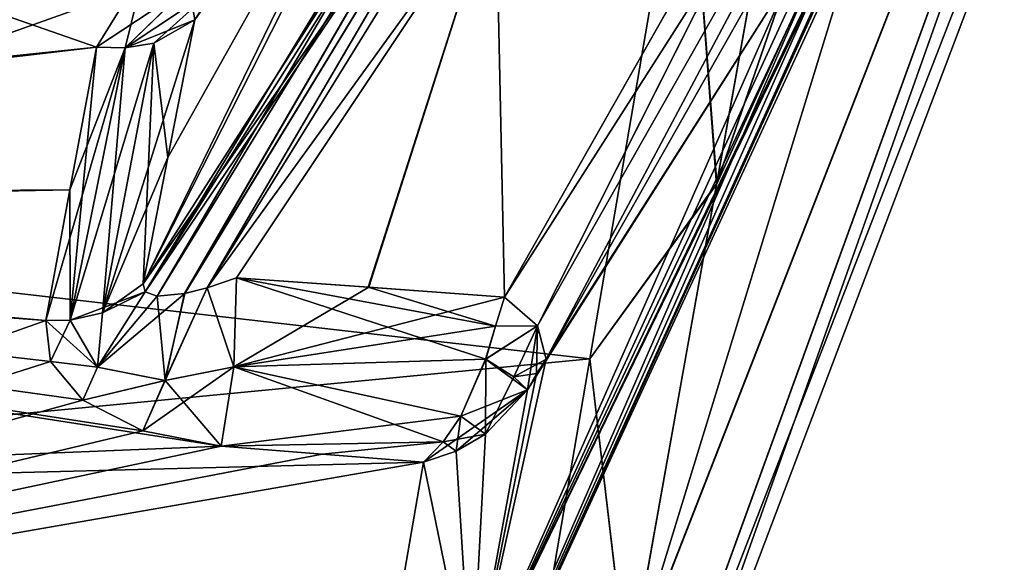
# Model space of a CAD drawing. Header units: millimetres. Extents: x -25 to 90, y -3 to 328.
# Tile 73 of 139: x 62 to 71, y 33 to 38. Entities that reach past the tile are written whole.
import ezdxf

# ---------------------------------------------------------------- set-up
doc = ezdxf.new("R2010")
doc.units = ezdxf.units.MM
doc.header["$LTSCALE"] = 65.185185
for name, color, linetype in [('1259', 7, 'CONTINUOUS'), ('765', 7, 'CONTINUOUS'), ('770', 7, 'CONTINUOUS'), ('774', 7, 'CONTINUOUS'), ('781', 7, 'CONTINUOUS'), ('798', 7, 'CONTINUOUS'), ('799', 7, 'CONTINUOUS'), ('801', 7, 'CONTINUOUS'), ('806', 7, 'CONTINUOUS'), ('808', 7, 'CONTINUOUS'), ('859', 7, 'CONTINUOUS'), ('860', 7, 'CONTINUOUS'), ('864', 7, 'CONTINUOUS'), ('868', 7, 'CONTINUOUS'), ('869', 7, 'CONTINUOUS'), ('923', 7, 'CONTINUOUS'), ('924', 7, 'CONTINUOUS'), ('931', 7, 'CONTINUOUS'), ('932', 7, 'CONTINUOUS'), ('933', 7, 'CONTINUOUS'), ('934', 7, 'CONTINUOUS'), ('935', 7, 'CONTINUOUS'), ('936', 7, 'CONTINUOUS'), ('937', 7, 'CONTINUOUS'), ('938', 7, 'CONTINUOUS'), ('957', 7, 'CONTINUOUS'), ('958', 7, 'CONTINUOUS'), ('959', 7, 'CONTINUOUS'), ('960', 7, 'CONTINUOUS')]:
    doc.layers.add(name, color=color, linetype=linetype)

msp = doc.modelspace()

# ---------------------------------------------------------------- linework, layer by layer
at = {"layer": '1259', "color": 7, "linetype": 'CONTINUOUS', "true_color": 0xebebeb}
for points in [[(66.1059, 40.9975, 11.3417), (68.0306, 44.5582, 7.7812), (63.4429, 35.5391, 12.3074), (66.1059, 40.9975, 11.3417)], [(68.0306, 44.5582, 7.7812), (65.7602, 38.8705, 8.9752), (63.4429, 35.5391, 12.3074), (68.0306, 44.5582, 7.7812)], [(66.1059, 40.9975, 11.3417), (63.4429, 35.5391, 12.3074), (63.6546, 36.6275, 13.463), (66.1059, 40.9975, 11.3417)], [(63.8859, 37.8133, 14.5258), (66.1059, 40.9975, 11.3417), (63.6546, 36.6275, 13.463), (63.8859, 37.8133, 14.5258)]]:
    msp.add_3dface(points, dxfattribs=at)
at = {"layer": '765', "color": 7, "linetype": 'CONTINUOUS', "true_color": 0xebebeb}
for points in [[(47.7369, 37.1285, -17.8416), (45.4738, 41.9815, -20.4867), (68.1275, 39.7745, -19.4792), (47.7369, 37.1285, -17.8416)], [(45.4738, 41.9815, 20.4867), (49.5768, 33.1828, 14.1839), (68.1275, 39.7745, 19.4792), (45.4738, 41.9815, 20.4867)], [(67.2924, 34.8906, -15.9908), (47.7369, 37.1285, -17.8416), (68.1275, 39.7745, -19.4792), (67.2924, 34.8906, -15.9908)], [(68.1275, 39.7745, 19.4792), (49.5768, 33.1828, 14.1839), (67.2924, 34.8905, 15.9907), (68.1275, 39.7745, 19.4792)], [(49.5768, 33.1828, -14.1839), (47.7369, 37.1285, -17.8416), (67.2924, 34.8906, -15.9908), (49.5768, 33.1828, -14.1839)], [(66.6513, 31.1467, -11.3382), (49.5768, 33.1828, -14.1839), (67.2924, 34.8906, -15.9908), (66.6513, 31.1467, -11.3382)], [(67.2924, 34.8905, 15.9907), (49.5768, 33.1828, 14.1839), (66.6513, 31.1466, 11.338), (67.2924, 34.8905, 15.9907)], [(50.9162, 30.3103, -9.814), (49.5768, 33.1828, -14.1839), (66.6513, 31.1467, -11.3382), (50.9162, 30.3103, -9.814)], [(49.5768, 33.1828, 14.1839), (50.9162, 30.3103, 9.814), (66.6513, 31.1466, 11.338), (49.5768, 33.1828, 14.1839)]]:
    msp.add_3dface(points, dxfattribs=at)
at = {"layer": '770', "color": 7, "linetype": 'CONTINUOUS', "true_color": 0xebebeb}
for points in [[(74.6654, 50.1619, 7.3002), (73.304, 50.6352, 14.4594), (67.6187, 32.1206, 11.9327), (74.6654, 50.1619, 7.3002)], [(67.6187, 32.1206, 11.9327), (73.304, 50.6352, 14.4594), (68.3854, 36.4052, 16.6167), (67.6187, 32.1206, 11.9327)], [(73.304, 50.6352, -14.4594), (74.6654, 50.1619, -7.3002), (68.3832, 36.3933, -16.607), (73.304, 50.6352, -14.4594)], [(69.3658, 41.8874, -19.8393), (73.304, 50.6352, -14.4594), (68.3832, 36.3933, -16.607), (69.3658, 41.8874, -19.8393)], [(68.3854, 36.4052, 16.6167), (73.304, 50.6352, 14.4594), (69.3675, 41.8971, 19.8433), (68.3854, 36.4052, 16.6167)], [(75.1232, 50.0002, 0), (74.6654, 50.1619, 7.3002), (66.969, 28.4827, 0.0062), (75.1232, 50.0002, 0)], [(66.969, 28.4827, 0.0062), (74.6654, 50.1619, 7.3002), (67.1343, 29.4099, 6.2294), (66.969, 28.4827, 0.0062)], [(74.6654, 50.1619, -7.3002), (75.1232, 50.0002, 0), (67.1336, 29.4059, -6.2159), (74.6654, 50.1619, -7.3002)], [(67.6172, 32.112, -11.9198), (74.6654, 50.1619, -7.3002), (67.1336, 29.4059, -6.2159), (67.6172, 32.112, -11.9198)], [(67.1343, 29.4099, 6.2294), (74.6654, 50.1619, 7.3002), (67.6187, 32.1206, 11.9327), (67.1343, 29.4099, 6.2294)], [(68.3832, 36.3933, -16.607), (74.6654, 50.1619, -7.3002), (67.6172, 32.112, -11.9198), (68.3832, 36.3933, -16.607)], [(67.1336, 29.4059, -6.2159), (75.1232, 50.0002, 0), (66.969, 28.4827, 0.0062), (67.1336, 29.4059, -6.2159)]]:
    msp.add_3dface(points, dxfattribs=at)
at = {"layer": '774', "color": 7, "linetype": 'CONTINUOUS', "true_color": 0xebebeb}
for points in [[(66.272, 31.9806, -5.7541), (66.1081, 31.0736, 0), (70.6072, 41.4027, -4.2756), (66.272, 31.9806, -5.7541)], [(70.6072, 41.4027, -4.2756), (66.1081, 31.0736, 0), (70.5338, 40.9942, -3.3445), (70.6072, 41.4027, -4.2756)], [(69.0175, 38.1923, 7.5025), (70.6072, 41.4025, 4.2758), (66.2719, 31.9801, 5.7528), (69.0175, 38.1923, 7.5025)], [(66.2719, 31.9801, 5.7528), (70.6072, 41.4025, 4.2758), (70.5337, 40.9941, 3.344), (66.2719, 31.9801, 5.7528)], [(69.0166, 38.1908, -7.5041), (66.272, 31.9806, -5.7541), (70.6072, 41.4027, -4.2756), (69.0166, 38.1908, -7.5041)], [(70.5338, 40.9942, -3.3445), (66.1081, 31.0736, 0), (70.4789, 40.6881, -2.3766), (70.5338, 40.9942, -3.3445)], [(70.4789, 40.6881, 2.3765), (66.2719, 31.9801, 5.7528), (70.5337, 40.9941, 3.344), (70.4789, 40.6881, 2.3765)], [(70.4789, 40.6881, -2.3766), (66.1081, 31.0736, 0), (70.4743, 40.6515, -2.186), (70.4789, 40.6881, -2.3766)], [(70.4743, 40.6515, -2.186), (66.1081, 31.0736, 0), (70.4778, 40.639, -1.9923), (70.4743, 40.6515, -2.186)], [(70.4743, 40.6515, 2.1859), (66.2719, 31.9801, 5.7528), (70.4789, 40.6881, 2.3765), (70.4743, 40.6515, 2.1859)], [(70.4778, 40.639, 1.9923), (66.2719, 31.9801, 5.7528), (70.4743, 40.6515, 2.1859), (70.4778, 40.639, 1.9923)], [(66.1081, 31.0736, 0), (66.2719, 31.9801, 5.7528), (70.4778, 40.639, 1.9923), (66.1081, 31.0736, 0)], [(70.4778, 40.639, -1.9923), (66.1081, 31.0736, 0), (70.5165, 40.6379, 0), (70.4778, 40.639, -1.9923)], [(70.5165, 40.6379, 0), (66.1081, 31.0736, 0), (70.4778, 40.639, 1.9923), (70.5165, 40.6379, 0)], [(66.7538, 34.6255, 10.9664), (69.0175, 38.1923, 7.5025), (66.2719, 31.9801, 5.7528), (66.7538, 34.6255, 10.9664)], [(66.9145, 34.8885, -10.8257), (66.272, 31.9806, -5.7541), (69.0166, 38.1908, -7.5041), (66.9145, 34.8885, -10.8257)], [(66.9153, 34.8897, 10.8245), (69.0175, 38.1923, 7.5025), (66.7538, 34.6255, 10.9664), (66.9153, 34.8897, 10.8245)], [(66.8326, 34.7636, -10.9184), (66.272, 31.9806, -5.7541), (66.9145, 34.8885, -10.8257), (66.8326, 34.7636, -10.9184)], [(66.833, 34.7642, 10.9181), (66.9153, 34.8897, 10.8245), (66.7538, 34.6255, 10.9664), (66.833, 34.7642, 10.9181)], [(66.7538, 34.6255, -10.9664), (66.272, 31.9806, -5.7541), (66.8326, 34.7636, -10.9184), (66.7538, 34.6255, -10.9664)]]:
    msp.add_3dface(points, dxfattribs=at)
at = {"layer": '781', "color": 7, "linetype": 'CONTINUOUS', "true_color": 0xebebeb}
for points in [[(68.1275, 39.7745, 19.4792), (68.3854, 36.4052, 16.6167), (69.3675, 41.8971, 19.8433), (68.1275, 39.7745, 19.4792)], [(68.1275, 39.7745, -19.4792), (69.3658, 41.8874, -19.8393), (68.3832, 36.3933, -16.607), (68.1275, 39.7745, -19.4792)], [(68.1275, 39.7745, 19.4792), (67.2924, 34.8905, 15.9907), (68.3854, 36.4052, 16.6167), (68.1275, 39.7745, 19.4792)], [(67.2924, 34.8906, -15.9908), (68.1275, 39.7745, -19.4792), (68.3832, 36.3933, -16.607), (67.2924, 34.8906, -15.9908)], [(67.2924, 34.8905, 15.9907), (67.6187, 32.1206, 11.9327), (68.3854, 36.4052, 16.6167), (67.2924, 34.8905, 15.9907)], [(67.2924, 34.8906, -15.9908), (68.3832, 36.3933, -16.607), (67.6172, 32.112, -11.9198), (67.2924, 34.8906, -15.9908)], [(66.6513, 31.1467, -11.3382), (67.2924, 34.8906, -15.9908), (67.6172, 32.112, -11.9198), (66.6513, 31.1467, -11.3382)], [(67.2924, 34.8905, 15.9907), (66.6513, 31.1466, 11.338), (67.6187, 32.1206, 11.9327), (67.2924, 34.8905, 15.9907)]]:
    msp.add_3dface(points, dxfattribs=at)
at = {"layer": '798', "color": 7, "linetype": 'CONTINUOUS', "true_color": 0xebebeb}
for points in [[(50.5585, 36.1104, -14.1359), (66.7761, 39.2501, -16.141), (48.9743, 39.3356, -16.7529), (50.5585, 36.1104, -14.1359)], [(65.5899, 38.98, -15.9955), (66.7761, 39.2501, -16.141), (50.5585, 36.1104, -14.1359), (65.5899, 38.98, -15.9955)], [(64.3959, 38.7115, -15.8456), (65.5899, 38.98, -15.9955), (50.5585, 36.1104, -14.1359), (64.3959, 38.7115, -15.8456)], [(63.8775, 38.5289, -15.7308), (64.3959, 38.7115, -15.8456), (50.5585, 36.1104, -14.1359), (63.8775, 38.5289, -15.7308)], [(63.4537, 38.2472, -15.5353), (63.8775, 38.5289, -15.7308), (50.5585, 36.1104, -14.1359), (63.4537, 38.2472, -15.5353)], [(63.0386, 37.5755, -15.0176), (63.4537, 38.2472, -15.5353), (50.5585, 36.1104, -14.1359), (63.0386, 37.5755, -15.0176)], [(62.8108, 36.3485, -13.92), (63.0386, 37.5755, -15.0176), (50.5585, 36.1104, -14.1359), (62.8108, 36.3485, -13.92)], [(62.6021, 35.2211, -12.7251), (62.8108, 36.3485, -13.92), (50.5585, 36.1104, -14.1359), (62.6021, 35.2211, -12.7251)], [(52.7157, 31.7201, -7.5069), (62.6021, 35.2211, -12.7251), (50.5585, 36.1104, -14.1359), (52.7157, 31.7201, -7.5069)], [(62.6446, 34.8702, -12.3041), (62.6021, 35.2211, -12.7251), (52.7157, 31.7201, -7.5069), (62.6446, 34.8702, -12.3041)], [(62.9223, 34.5358, -11.8691), (62.6446, 34.8702, -12.3041), (52.7157, 31.7201, -7.5069), (62.9223, 34.5358, -11.8691)], [(63.4399, 34.2725, -11.495), (62.9223, 34.5358, -11.8691), (52.7157, 31.7201, -7.5069), (63.4399, 34.2725, -11.495)], [(64.113, 34.1402, -11.2814), (63.4399, 34.2725, -11.495), (52.7157, 31.7201, -7.5069), (64.113, 34.1402, -11.2814)], [(64.9851, 34.0712, -11.1439), (64.113, 34.1402, -11.2814), (52.7157, 31.7201, -7.5069), (64.9851, 34.0712, -11.1439)], [(65.8586, 34.0022, -11.0043), (64.9851, 34.0712, -11.1439), (52.7157, 31.7201, -7.5069), (65.8586, 34.0022, -11.0043)], [(65.4149, 31.4429, -5.7543), (65.8586, 34.0022, -11.0043), (52.7157, 31.7201, -7.5069), (65.4149, 31.4429, -5.7543)]]:
    msp.add_3dface(points, dxfattribs=at)
at = {"layer": '799', "color": 7, "linetype": 'CONTINUOUS', "true_color": 0xebebeb}
for points in [[(50.4828, 36.2654, 14.2893), (47.1156, 43.1218, 18.682), (63.0386, 37.5755, 15.0176), (50.4828, 36.2654, 14.2893)], [(63.0386, 37.5755, 15.0176), (47.1156, 43.1218, 18.682), (63.4541, 38.2475, 15.5356), (63.0386, 37.5755, 15.0176)], [(62.8108, 36.3484, 13.92), (50.4828, 36.2654, 14.2893), (63.0386, 37.5755, 15.0176), (62.8108, 36.3484, 13.92)], [(62.6021, 35.2211, 12.7251), (50.4828, 36.2654, 14.2893), (62.8108, 36.3484, 13.92), (62.6021, 35.2211, 12.7251)], [(51.7728, 33.6386, 11.126), (50.4828, 36.2654, 14.2893), (64.113, 34.1402, 11.2814), (51.7728, 33.6386, 11.126)], [(64.113, 34.1402, 11.2814), (50.4828, 36.2654, 14.2893), (63.4403, 34.2724, 11.4948), (64.113, 34.1402, 11.2814)], [(63.4403, 34.2724, 11.4948), (50.4828, 36.2654, 14.2893), (62.9223, 34.5358, 11.869), (63.4403, 34.2724, 11.4948)], [(62.9223, 34.5358, 11.869), (50.4828, 36.2654, 14.2893), (62.6446, 34.8703, 12.3042), (62.9223, 34.5358, 11.869)], [(62.6446, 34.8703, 12.3042), (50.4828, 36.2654, 14.2893), (62.6021, 35.2211, 12.7251), (62.6446, 34.8703, 12.3042)], [(65.8584, 34.0022, 11.0043), (51.7728, 33.6386, 11.126), (64.113, 34.1402, 11.2814), (65.8584, 34.0022, 11.0043)], [(64.9852, 34.0712, 11.1439), (65.8584, 34.0022, 11.0043), (64.113, 34.1402, 11.2814), (64.9852, 34.0712, 11.1439)], [(65.4149, 31.4429, 5.7541), (51.7728, 33.6386, 11.126), (65.8584, 34.0022, 11.0043), (65.4149, 31.4429, 5.7541)], [(52.6972, 31.7568, 7.597), (51.7728, 33.6386, 11.126), (65.4149, 31.4429, 5.7541), (52.6972, 31.7568, 7.597)]]:
    msp.add_3dface(points, dxfattribs=at)
at = {"layer": '801', "color": 7, "linetype": 'CONTINUOUS', "true_color": 0xebebeb}
for points in [[(63.4429, 35.5391, -12.3074), (65.7514, 38.8563, -8.9895), (66.1061, 40.9978, -11.3414), (63.4429, 35.5391, -12.3074)], [(63.6547, 36.6276, -13.4631), (63.4429, 35.5391, -12.3074), (66.1061, 40.9978, -11.3414), (63.6547, 36.6276, -13.4631)], [(63.8859, 37.8133, -14.5258), (63.6547, 36.6276, -13.4631), (66.1061, 40.9978, -11.3414), (63.8859, 37.8133, -14.5258)]]:
    msp.add_3dface(points, dxfattribs=at)
at = {"layer": '806', "color": 7, "linetype": 'CONTINUOUS', "true_color": 0xebebeb}
for points in [[(64.2466, 35.591, -11.4568), (65.3871, 35.5083, -11.2836), (66.4806, 38.9412, -8.1032), (64.2466, 35.591, -11.4568)], [(65.3871, 35.5083, -11.2836), (66.5559, 35.4237, -11.103), (66.4806, 38.9412, -8.1032), (65.3871, 35.5083, -11.2836)], [(66.5559, 35.4237, -11.103), (68.6081, 38.6371, -7.8736), (66.4806, 38.9412, -8.1032), (66.5559, 35.4237, -11.103)]]:
    msp.add_3dface(points, dxfattribs=at)
at = {"layer": '808', "color": 7, "linetype": 'CONTINUOUS', "true_color": 0xebebeb}
for points in [[(64.2466, 35.591, 11.4568), (66.4805, 38.941, 8.1034), (65.3801, 35.5088, 11.2847), (64.2466, 35.591, 11.4568)], [(65.3801, 35.5088, 11.2847), (66.4805, 38.941, 8.1034), (66.5559, 35.4237, 11.103), (65.3801, 35.5088, 11.2847)], [(66.5559, 35.4237, 11.103), (66.4805, 38.941, 8.1034), (68.6075, 38.6359, 7.8747), (66.5559, 35.4237, 11.103)]]:
    msp.add_3dface(points, dxfattribs=at)
at = {"layer": '859', "color": 7, "linetype": 'CONTINUOUS', "true_color": 0xebebeb}
msp.add_3dface([(63.8859, 37.8133, 14.5258), (64.0633, 38.0893, 14.5715), (66.1059, 40.9975, 11.3417), (63.8859, 37.8133, 14.5258)], dxfattribs=at)
at = {"layer": '860', "color": 7, "linetype": 'CONTINUOUS', "true_color": 0xebebeb}
for points in [[(68.2167, 42.3247, 4.7166), (66.4805, 38.941, 8.1034), (63.9947, 35.5041, 11.613), (68.2167, 42.3247, 4.7166)], [(68.2167, 42.3247, 4.7166), (63.9947, 35.5041, 11.613), (67.9408, 42.2493, 4.9198), (68.2167, 42.3247, 4.7166)], [(63.4429, 35.5391, 12.3074), (65.7602, 38.8705, 8.9752), (67.7155, 42.2103, 5.2022), (63.4429, 35.5391, 12.3074)], [(63.4587, 35.4699, 12.1921), (63.4429, 35.5391, 12.3074), (67.7155, 42.2103, 5.2022), (63.4587, 35.4699, 12.1921)], [(63.5614, 35.4312, 12.015), (63.4587, 35.4699, 12.1921), (67.7155, 42.2103, 5.2022), (63.5614, 35.4312, 12.015)], [(63.8002, 35.454, 11.7654), (63.5614, 35.4312, 12.015), (67.7155, 42.2103, 5.2022), (63.8002, 35.454, 11.7654)], [(63.9947, 35.5041, 11.613), (63.8002, 35.454, 11.7654), (67.9408, 42.2493, 4.9198), (63.9947, 35.5041, 11.613)], [(67.9408, 42.2493, 4.9198), (63.8002, 35.454, 11.7654), (67.7155, 42.2103, 5.2022), (67.9408, 42.2493, 4.9198)], [(66.4805, 38.941, 8.1034), (64.2466, 35.591, 11.4568), (63.9947, 35.5041, 11.613), (66.4805, 38.941, 8.1034)]]:
    msp.add_3dface(points, dxfattribs=at)
at = {"layer": '864', "color": 7, "linetype": 'CONTINUOUS', "true_color": 0xebebeb}
for points in [[(67.5937, 42.2744, -5.5709), (65.7514, 38.8563, -8.9895), (63.4587, 35.4699, -12.1921), (67.5937, 42.2744, -5.5709)], [(63.5614, 35.4312, -12.015), (67.5937, 42.2744, -5.5709), (63.4587, 35.4699, -12.1921), (63.5614, 35.4312, -12.015)], [(67.5937, 42.2744, -5.5709), (63.5614, 35.4312, -12.015), (67.7165, 42.2104, -5.2006), (67.5937, 42.2744, -5.5709)], [(63.5614, 35.4312, -12.015), (63.7991, 35.4538, -11.7664), (67.7165, 42.2104, -5.2006), (63.5614, 35.4312, -12.015)], [(63.7991, 35.4538, -11.7664), (63.9933, 35.5037, -11.614), (67.9445, 42.2502, -4.9163), (63.7991, 35.4538, -11.7664)], [(67.7165, 42.2104, -5.2006), (63.7991, 35.4538, -11.7664), (67.9445, 42.2502, -4.9163), (67.7165, 42.2104, -5.2006)], [(63.9933, 35.5037, -11.614), (66.4806, 38.9412, -8.1032), (67.9445, 42.2502, -4.9163), (63.9933, 35.5037, -11.614)], [(64.2466, 35.591, -11.4568), (66.4806, 38.9412, -8.1032), (63.9933, 35.5037, -11.614), (64.2466, 35.591, -11.4568)], [(65.7514, 38.8563, -8.9895), (63.4429, 35.5391, -12.3074), (63.4587, 35.4699, -12.1921), (65.7514, 38.8563, -8.9895)]]:
    msp.add_3dface(points, dxfattribs=at)
at = {"layer": '868', "color": 7, "linetype": 'CONTINUOUS', "true_color": 0xebebeb}
for points in [[(70.2277, 41.8942, -4.6018), (68.6081, 38.6371, -7.8736), (66.5559, 35.4237, -11.103), (70.2277, 41.8942, -4.6018)], [(70.2277, 41.8942, -4.6018), (66.5559, 35.4237, -11.103), (66.8406, 35.1774, -11.0595), (70.2277, 41.8942, -4.6018)], [(70.2277, 41.8942, -4.6018), (66.8406, 35.1774, -11.0595), (70.5307, 41.6815, -4.5207), (70.2277, 41.8942, -4.6018)], [(66.8406, 35.1774, -11.0595), (66.9145, 34.8885, -10.8257), (70.5307, 41.6815, -4.5207), (66.8406, 35.1774, -11.0595)], [(66.9145, 34.8885, -10.8257), (70.6072, 41.4027, -4.2756), (70.5307, 41.6815, -4.5207), (66.9145, 34.8885, -10.8257)], [(66.9145, 34.8885, -10.8257), (69.0166, 38.1908, -7.5041), (70.6072, 41.4027, -4.2756), (66.9145, 34.8885, -10.8257)]]:
    msp.add_3dface(points, dxfattribs=at)
at = {"layer": '869', "color": 7, "linetype": 'CONTINUOUS', "true_color": 0xebebeb}
for points in [[(66.5559, 35.4237, 11.103), (68.6075, 38.6359, 7.8747), (70.2272, 41.8926, 4.6033), (66.5559, 35.4237, 11.103)], [(66.5559, 35.4237, 11.103), (70.2272, 41.8926, 4.6033), (66.8406, 35.1774, 11.0595), (66.5559, 35.4237, 11.103)], [(66.8406, 35.1774, 11.0595), (70.2272, 41.8926, 4.6033), (70.5307, 41.6815, 4.5206), (66.8406, 35.1774, 11.0595)], [(66.9153, 34.8897, 10.8245), (66.8406, 35.1774, 11.0595), (70.5307, 41.6815, 4.5206), (66.9153, 34.8897, 10.8245)], [(70.6072, 41.4025, 4.2758), (66.9153, 34.8897, 10.8245), (70.5307, 41.6815, 4.5206), (70.6072, 41.4025, 4.2758)], [(70.6072, 41.4025, 4.2758), (69.0175, 38.1923, 7.5025), (66.9153, 34.8897, 10.8245), (70.6072, 41.4025, 4.2758)]]:
    msp.add_3dface(points, dxfattribs=at)
at = {"layer": '923', "color": 7, "linetype": 'CONTINUOUS', "true_color": 0xebebeb}
for points in [[(66.7538, 34.6255, 10.9664), (66.2719, 31.9801, 5.7528), (66.3927, 34.2429, 11.0748), (66.7538, 34.6255, 10.9664)], [(66.3927, 34.2429, 11.0748), (66.2719, 31.9801, 5.7528), (66.1389, 34.0971, 11.0633), (66.3927, 34.2429, 11.0748)], [(66.2719, 31.9801, 5.7528), (65.8584, 34.0022, 11.0043), (66.1389, 34.0971, 11.0633), (66.2719, 31.9801, 5.7528)], [(66.2719, 31.9801, 5.7528), (65.4149, 31.4429, 5.7541), (65.8584, 34.0022, 11.0043), (66.2719, 31.9801, 5.7528)]]:
    msp.add_3dface(points, dxfattribs=at)
at = {"layer": '924', "color": 7, "linetype": 'CONTINUOUS', "true_color": 0xebebeb}
for points in [[(66.272, 31.9806, -5.7541), (66.7538, 34.6255, -10.9664), (65.8586, 34.0022, -11.0043), (66.272, 31.9806, -5.7541)], [(65.8586, 34.0022, -11.0043), (66.7538, 34.6255, -10.9664), (66.1401, 34.0976, -11.0635), (65.8586, 34.0022, -11.0043)], [(66.1401, 34.0976, -11.0635), (66.7538, 34.6255, -10.9664), (66.3928, 34.243, -11.0748), (66.1401, 34.0976, -11.0635)], [(66.272, 31.9806, -5.7541), (65.8586, 34.0022, -11.0043), (65.4149, 31.4429, -5.7543), (66.272, 31.9806, -5.7541)]]:
    msp.add_3dface(points, dxfattribs=at)
at = {"layer": '931', "color": 7, "linetype": 'CONTINUOUS', "true_color": 0xebebeb}
for points in [[(63.4537, 38.2472, -15.5353), (63.0386, 37.5755, -15.0176), (63.8371, 38.1037, -15.2688), (63.4537, 38.2472, -15.5353)], [(63.8371, 38.1037, -15.2688), (63.0386, 37.5755, -15.0176), (63.2881, 37.5712, -14.9633), (63.8371, 38.1037, -15.2688)], [(64.0625, 38.0886, -14.5715), (63.8371, 38.1037, -15.2688), (63.2881, 37.5712, -14.9633), (64.0625, 38.0886, -14.5715)], [(64.0625, 38.0886, -14.5715), (63.2881, 37.5712, -14.9633), (63.5332, 37.6125, -14.8545), (64.0625, 38.0886, -14.5715)], [(63.8859, 37.8133, -14.5258), (64.0625, 38.0886, -14.5715), (63.5332, 37.6125, -14.8545), (63.8859, 37.8133, -14.5258)]]:
    msp.add_3dface(points, dxfattribs=at)
at = {"layer": '932', "color": 7, "linetype": 'CONTINUOUS', "true_color": 0xebebeb}
for points in [[(63.6547, 36.6276, -13.4631), (63.8859, 37.8133, -14.5258), (63.5332, 37.6125, -14.8545), (63.6547, 36.6276, -13.4631)], [(63.4429, 35.5391, -12.3074), (63.5332, 37.6125, -14.8545), (63.0901, 35.2895, -12.5834), (63.4429, 35.5391, -12.3074)], [(63.5332, 37.6125, -14.8545), (63.2881, 37.5712, -14.9633), (63.0901, 35.2895, -12.5834), (63.5332, 37.6125, -14.8545)], [(63.4429, 35.5391, -12.3074), (63.6547, 36.6276, -13.4631), (63.5332, 37.6125, -14.8545), (63.4429, 35.5391, -12.3074)], [(63.0386, 37.5755, -15.0176), (62.8108, 36.3485, -13.92), (62.8115, 35.2249, -12.6864), (63.0386, 37.5755, -15.0176)], [(63.2881, 37.5712, -14.9633), (63.0386, 37.5755, -15.0176), (62.8115, 35.2249, -12.6864), (63.2881, 37.5712, -14.9633)], [(63.0901, 35.2895, -12.5834), (63.2881, 37.5712, -14.9633), (62.8115, 35.2249, -12.6864), (63.0901, 35.2895, -12.5834)], [(62.8108, 36.3485, -13.92), (62.6021, 35.2211, -12.7251), (62.8115, 35.2249, -12.6864), (62.8108, 36.3485, -13.92)]]:
    msp.add_3dface(points, dxfattribs=at)
at = {"layer": '933', "color": 7, "linetype": 'CONTINUOUS', "true_color": 0xebebeb}
for points in [[(64.2466, 35.591, -11.4568), (63.9933, 35.5037, -11.614), (64.2237, 34.8236, -11.6838), (64.2466, 35.591, -11.4568)], [(63.5614, 35.4312, -12.015), (63.4587, 35.4699, -12.1921), (63.0474, 34.8194, -12.1422), (63.5614, 35.4312, -12.015)], [(63.4587, 35.4699, -12.1921), (63.0901, 35.2895, -12.5834), (63.0474, 34.8194, -12.1422), (63.4587, 35.4699, -12.1921)], [(63.4587, 35.4699, -12.1921), (63.4429, 35.5391, -12.3074), (63.0901, 35.2895, -12.5834), (63.4587, 35.4699, -12.1921)], [(63.9933, 35.5037, -11.614), (63.7991, 35.4538, -11.7664), (63.6301, 34.7043, -11.8117), (63.9933, 35.5037, -11.614)], [(63.9933, 35.5037, -11.614), (63.6301, 34.7043, -11.8117), (64.2237, 34.8236, -11.6838), (63.9933, 35.5037, -11.614)], [(63.5614, 35.4312, -12.015), (63.0474, 34.8194, -12.1422), (63.6301, 34.7043, -11.8117), (63.5614, 35.4312, -12.015)], [(63.7991, 35.4538, -11.7664), (63.5614, 35.4312, -12.015), (63.6301, 34.7043, -11.8117), (63.7991, 35.4538, -11.7664)], [(62.6021, 35.2211, -12.7251), (62.6446, 34.8702, -12.3041), (62.8115, 35.2249, -12.6864), (62.6021, 35.2211, -12.7251)], [(62.8115, 35.2249, -12.6864), (62.6446, 34.8702, -12.3041), (63.0474, 34.8194, -12.1422), (62.8115, 35.2249, -12.6864)], [(63.0901, 35.2895, -12.5834), (62.8115, 35.2249, -12.6864), (63.0474, 34.8194, -12.1422), (63.0901, 35.2895, -12.5834)], [(62.6446, 34.8702, -12.3041), (62.9223, 34.5358, -11.8691), (63.0474, 34.8194, -12.1422), (62.6446, 34.8702, -12.3041)], [(63.0474, 34.8194, -12.1422), (62.9223, 34.5358, -11.8691), (63.6301, 34.7043, -11.8117), (63.0474, 34.8194, -12.1422)], [(63.6301, 34.7043, -11.8117), (64.113, 34.1402, -11.2814), (64.2237, 34.8236, -11.6838), (63.6301, 34.7043, -11.8117)], [(62.9223, 34.5358, -11.8691), (63.4399, 34.2725, -11.495), (63.6301, 34.7043, -11.8117), (62.9223, 34.5358, -11.8691)], [(63.4399, 34.2725, -11.495), (64.113, 34.1402, -11.2814), (63.6301, 34.7043, -11.8117), (63.4399, 34.2725, -11.495)]]:
    msp.add_3dface(points, dxfattribs=at)
at = {"layer": '934', "color": 7, "linetype": 'CONTINUOUS', "true_color": 0xebebeb}
for points in [[(65.3871, 35.5083, -11.2836), (64.2466, 35.591, -11.4568), (64.2237, 34.8236, -11.6838), (65.3871, 35.5083, -11.2836)], [(66.5559, 35.4237, -11.103), (65.3871, 35.5083, -11.2836), (64.2237, 34.8236, -11.6838), (66.5559, 35.4237, -11.103)], [(66.5559, 35.4237, -11.103), (64.2237, 34.8236, -11.6838), (66.4781, 35.1724, -11.2731), (66.5559, 35.4237, -11.103)], [(66.4781, 35.1724, -11.2731), (64.2237, 34.8236, -11.6838), (66.3934, 34.8882, -11.3589), (66.4781, 35.1724, -11.2731)], [(66.3934, 34.8882, -11.3589), (64.2237, 34.8236, -11.6838), (66.1805, 34.3987, -11.3068), (66.3934, 34.8882, -11.3589)], [(64.2237, 34.8236, -11.6838), (64.113, 34.1402, -11.2814), (66.1805, 34.3987, -11.3068), (64.2237, 34.8236, -11.6838)], [(66.1805, 34.3987, -11.3068), (64.113, 34.1402, -11.2814), (66.0276, 34.1775, -11.1846), (66.1805, 34.3987, -11.3068)], [(64.113, 34.1402, -11.2814), (64.9851, 34.0712, -11.1439), (66.0276, 34.1775, -11.1846), (64.113, 34.1402, -11.2814)], [(64.9851, 34.0712, -11.1439), (65.8586, 34.0022, -11.0043), (66.0276, 34.1775, -11.1846), (64.9851, 34.0712, -11.1439)]]:
    msp.add_3dface(points, dxfattribs=at)
at = {"layer": '935', "color": 7, "linetype": 'CONTINUOUS', "true_color": 0xebebeb}
for points in [[(64.2237, 34.8236, 11.6838), (64.2466, 35.591, 11.4568), (66.3938, 34.8893, 11.3587), (64.2237, 34.8236, 11.6838)], [(64.2466, 35.591, 11.4568), (65.3801, 35.5088, 11.2847), (66.4782, 35.1728, 11.2729), (64.2466, 35.591, 11.4568)], [(66.3938, 34.8893, 11.3587), (64.2466, 35.591, 11.4568), (66.4782, 35.1728, 11.2729), (66.3938, 34.8893, 11.3587)], [(65.3801, 35.5088, 11.2847), (66.5559, 35.4237, 11.103), (66.4782, 35.1728, 11.2729), (65.3801, 35.5088, 11.2847)], [(66.1794, 34.3967, 11.3061), (64.2237, 34.8236, 11.6838), (66.3938, 34.8893, 11.3587), (66.1794, 34.3967, 11.3061)], [(64.113, 34.1402, 11.2814), (64.2237, 34.8236, 11.6838), (66.0271, 34.1769, 11.184), (64.113, 34.1402, 11.2814)], [(66.0271, 34.1769, 11.184), (64.2237, 34.8236, 11.6838), (66.1794, 34.3967, 11.3061), (66.0271, 34.1769, 11.184)], [(64.9852, 34.0712, 11.1439), (64.113, 34.1402, 11.2814), (66.0271, 34.1769, 11.184), (64.9852, 34.0712, 11.1439)], [(65.8584, 34.0022, 11.0043), (64.9852, 34.0712, 11.1439), (66.0271, 34.1769, 11.184), (65.8584, 34.0022, 11.0043)]]:
    msp.add_3dface(points, dxfattribs=at)
at = {"layer": '936', "color": 7, "linetype": 'CONTINUOUS', "true_color": 0xebebeb}
for points in [[(63.9947, 35.5041, 11.613), (64.2466, 35.591, 11.4568), (64.2237, 34.8236, 11.6838), (63.9947, 35.5041, 11.613)], [(63.4587, 35.4699, 12.1921), (63.0474, 34.8194, 12.1422), (62.8115, 35.2249, 12.6864), (63.4587, 35.4699, 12.1921)], [(63.4587, 35.4699, 12.1921), (62.8115, 35.2249, 12.6864), (63.0901, 35.2895, 12.5834), (63.4587, 35.4699, 12.1921)], [(63.4587, 35.4699, 12.1921), (63.5614, 35.4312, 12.015), (63.0474, 34.8194, 12.1422), (63.4587, 35.4699, 12.1921)], [(63.4429, 35.5391, 12.3074), (63.4587, 35.4699, 12.1921), (63.0901, 35.2895, 12.5834), (63.4429, 35.5391, 12.3074)], [(63.8002, 35.454, 11.7654), (63.9947, 35.5041, 11.613), (63.6299, 34.7043, 11.8118), (63.8002, 35.454, 11.7654)], [(63.9947, 35.5041, 11.613), (64.2237, 34.8236, 11.6838), (63.6299, 34.7043, 11.8118), (63.9947, 35.5041, 11.613)], [(63.5614, 35.4312, 12.015), (63.8002, 35.454, 11.7654), (63.0474, 34.8194, 12.1422), (63.5614, 35.4312, 12.015)], [(63.8002, 35.454, 11.7654), (63.6299, 34.7043, 11.8118), (63.0474, 34.8194, 12.1422), (63.8002, 35.454, 11.7654)], [(63.0474, 34.8194, 12.1422), (62.6021, 35.2211, 12.7251), (62.8115, 35.2249, 12.6864), (63.0474, 34.8194, 12.1422)], [(62.6446, 34.8703, 12.3042), (62.6021, 35.2211, 12.7251), (63.0474, 34.8194, 12.1422), (62.6446, 34.8703, 12.3042)], [(62.9223, 34.5358, 11.869), (62.6446, 34.8703, 12.3042), (63.0474, 34.8194, 12.1422), (62.9223, 34.5358, 11.869)], [(63.6299, 34.7043, 11.8118), (62.9223, 34.5358, 11.869), (63.0474, 34.8194, 12.1422), (63.6299, 34.7043, 11.8118)], [(64.113, 34.1402, 11.2814), (63.4403, 34.2724, 11.4948), (64.2237, 34.8236, 11.6838), (64.113, 34.1402, 11.2814)], [(64.2237, 34.8236, 11.6838), (63.4403, 34.2724, 11.4948), (63.6299, 34.7043, 11.8118), (64.2237, 34.8236, 11.6838)], [(63.4403, 34.2724, 11.4948), (62.9223, 34.5358, 11.869), (63.6299, 34.7043, 11.8118), (63.4403, 34.2724, 11.4948)]]:
    msp.add_3dface(points, dxfattribs=at)
at = {"layer": '937', "color": 7, "linetype": 'CONTINUOUS', "true_color": 0xebebeb}
for points in [[(63.0901, 35.2895, 12.5834), (63.8859, 37.8133, 14.5258), (63.6546, 36.6275, 13.463), (63.0901, 35.2895, 12.5834)], [(63.8859, 37.8133, 14.5258), (63.0901, 35.2895, 12.5834), (63.5332, 37.6125, 14.8545), (63.8859, 37.8133, 14.5258)], [(63.0901, 35.2895, 12.5834), (62.8115, 35.2249, 12.6864), (63.5332, 37.6125, 14.8545), (63.0901, 35.2895, 12.5834)], [(63.5332, 37.6125, 14.8545), (62.8115, 35.2249, 12.6864), (63.2881, 37.5712, 14.9633), (63.5332, 37.6125, 14.8545)], [(62.6021, 35.2211, 12.7251), (62.8108, 36.3484, 13.92), (63.2881, 37.5712, 14.9633), (62.6021, 35.2211, 12.7251)], [(62.8115, 35.2249, 12.6864), (62.6021, 35.2211, 12.7251), (63.2881, 37.5712, 14.9633), (62.8115, 35.2249, 12.6864)], [(62.8108, 36.3484, 13.92), (63.0386, 37.5755, 15.0176), (63.2881, 37.5712, 14.9633), (62.8108, 36.3484, 13.92)], [(63.4429, 35.5391, 12.3074), (63.0901, 35.2895, 12.5834), (63.6546, 36.6275, 13.463), (63.4429, 35.5391, 12.3074)]]:
    msp.add_3dface(points, dxfattribs=at)
at = {"layer": '938', "color": 7, "linetype": 'CONTINUOUS', "true_color": 0xebebeb}
for points in [[(63.0386, 37.5755, 15.0176), (63.4541, 38.2475, 15.5356), (63.2881, 37.5712, 14.9633), (63.0386, 37.5755, 15.0176)], [(63.2881, 37.5712, 14.9633), (63.4541, 38.2475, 15.5356), (63.8369, 38.1036, 15.2688), (63.2881, 37.5712, 14.9633)], [(63.8859, 37.8133, 14.5258), (63.2881, 37.5712, 14.9633), (63.8369, 38.1036, 15.2688), (63.8859, 37.8133, 14.5258)], [(64.0633, 38.0893, 14.5715), (63.8859, 37.8133, 14.5258), (63.8369, 38.1036, 15.2688), (64.0633, 38.0893, 14.5715)], [(63.8859, 37.8133, 14.5258), (63.5332, 37.6125, 14.8545), (63.2881, 37.5712, 14.9633), (63.8859, 37.8133, 14.5258)]]:
    msp.add_3dface(points, dxfattribs=at)
at = {"layer": '957', "color": 7, "linetype": 'CONTINUOUS', "true_color": 0xebebeb}
for points in [[(66.7538, 34.6255, -10.9664), (66.3934, 34.8882, -11.3589), (66.1805, 34.3987, -11.3068), (66.7538, 34.6255, -10.9664)], [(66.3934, 34.8882, -11.3589), (66.7538, 34.6255, -10.9664), (66.6369, 34.7366, -11.2344), (66.3934, 34.8882, -11.3589)], [(66.3928, 34.243, -11.0748), (66.7538, 34.6255, -10.9664), (66.1805, 34.3987, -11.3068), (66.3928, 34.243, -11.0748)], [(66.3928, 34.243, -11.0748), (66.1805, 34.3987, -11.3068), (66.0276, 34.1775, -11.1846), (66.3928, 34.243, -11.0748)], [(66.1401, 34.0976, -11.0635), (66.3928, 34.243, -11.0748), (66.0276, 34.1775, -11.1846), (66.1401, 34.0976, -11.0635)], [(65.8586, 34.0022, -11.0043), (66.1401, 34.0976, -11.0635), (66.0276, 34.1775, -11.1846), (65.8586, 34.0022, -11.0043)]]:
    msp.add_3dface(points, dxfattribs=at)
at = {"layer": '958', "color": 7, "linetype": 'CONTINUOUS', "true_color": 0xebebeb}
for points in [[(66.8406, 35.1774, -11.0595), (66.5559, 35.4237, -11.103), (66.4781, 35.1724, -11.2731), (66.8406, 35.1774, -11.0595)], [(66.8406, 35.1774, -11.0595), (66.4781, 35.1724, -11.2731), (66.3934, 34.8882, -11.3589), (66.8406, 35.1774, -11.0595)], [(66.8406, 35.1774, -11.0595), (66.3934, 34.8882, -11.3589), (66.6369, 34.7366, -11.2344), (66.8406, 35.1774, -11.0595)], [(66.7538, 34.6255, -10.9664), (66.8406, 35.1774, -11.0595), (66.6369, 34.7366, -11.2344), (66.7538, 34.6255, -10.9664)], [(66.7538, 34.6255, -10.9664), (66.8326, 34.7636, -10.9184), (66.8406, 35.1774, -11.0595), (66.7538, 34.6255, -10.9664)], [(66.8326, 34.7636, -10.9184), (66.9145, 34.8885, -10.8257), (66.8406, 35.1774, -11.0595), (66.8326, 34.7636, -10.9184)]]:
    msp.add_3dface(points, dxfattribs=at)
at = {"layer": '959', "color": 7, "linetype": 'CONTINUOUS', "true_color": 0xebebeb}
for points in [[(66.3927, 34.2429, 11.0748), (66.1794, 34.3967, 11.3061), (66.3938, 34.8893, 11.3587), (66.3927, 34.2429, 11.0748)], [(66.3927, 34.2429, 11.0748), (66.3938, 34.8893, 11.3587), (66.6367, 34.7364, 11.2345), (66.3927, 34.2429, 11.0748)], [(66.7538, 34.6255, 10.9664), (66.3927, 34.2429, 11.0748), (66.6367, 34.7364, 11.2345), (66.7538, 34.6255, 10.9664)], [(66.1389, 34.0971, 11.0633), (66.0271, 34.1769, 11.184), (66.1794, 34.3967, 11.3061), (66.1389, 34.0971, 11.0633)], [(66.3927, 34.2429, 11.0748), (66.1389, 34.0971, 11.0633), (66.1794, 34.3967, 11.3061), (66.3927, 34.2429, 11.0748)], [(66.1389, 34.0971, 11.0633), (65.8584, 34.0022, 11.0043), (66.0271, 34.1769, 11.184), (66.1389, 34.0971, 11.0633)]]:
    msp.add_3dface(points, dxfattribs=at)
at = {"layer": '960', "color": 7, "linetype": 'CONTINUOUS', "true_color": 0xebebeb}
for points in [[(66.5559, 35.4237, 11.103), (66.8406, 35.1774, 11.0595), (66.4782, 35.1728, 11.2729), (66.5559, 35.4237, 11.103)], [(66.8406, 35.1774, 11.0595), (66.3938, 34.8893, 11.3587), (66.4782, 35.1728, 11.2729), (66.8406, 35.1774, 11.0595)], [(66.3938, 34.8893, 11.3587), (66.8406, 35.1774, 11.0595), (66.6367, 34.7364, 11.2345), (66.3938, 34.8893, 11.3587)], [(66.8406, 35.1774, 11.0595), (66.9153, 34.8897, 10.8245), (66.6367, 34.7364, 11.2345), (66.8406, 35.1774, 11.0595)], [(66.9153, 34.8897, 10.8245), (66.833, 34.7642, 10.9181), (66.6367, 34.7364, 11.2345), (66.9153, 34.8897, 10.8245)], [(66.833, 34.7642, 10.9181), (66.7538, 34.6255, 10.9664), (66.6367, 34.7364, 11.2345), (66.833, 34.7642, 10.9181)]]:
    msp.add_3dface(points, dxfattribs=at)

doc.saveas('drawing.dxf')
